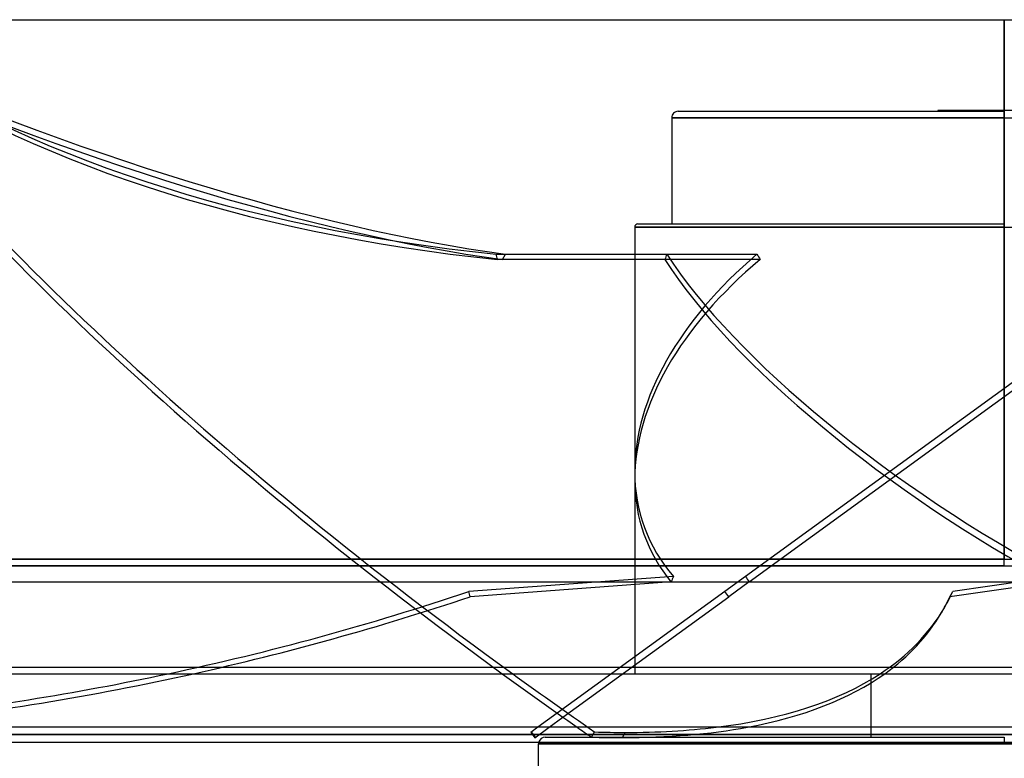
# Model space of a CAD drawing. Header units: millimetres. Extents: x -288 to 288, y -123 to 100.
# Tile 39 of 76: x -151 to 0, y -13 to 100. Entities that reach past the tile are written whole.
import ezdxf

# ---------------------------------------------------------------- set-up
doc = ezdxf.new("R2010")
doc.units = ezdxf.units.MM
doc.layers.add('MAIN-1', color=7, linetype='Continuous')
doc.layers.add('MAIN-2', color=7, linetype='Continuous')

msp = doc.modelspace()

# ---------------------------------------------------------------- linework, layer by layer
at = {"layer": 'MAIN-1'}
for p, q in [((-227, 100), (0, 100)), ((0, 100), (0, 17.5)), ((0, 100), (227, 100)), ((-227, 17.5), (0, 17.5)), ((0, 17.5), (227, 17.5)), ((268, 14), (-268, 14)), ((-268, 0), (268, 0)), ((-20.34, -8.18), (-20.34, -1.37)), ((-68.34, -6.03), (-71.29, -8.18)), ((-69.59, -8.18), (-67.48, -6.64)), ((170.93, -8.18), (-170.93, -8.18)), ((-171.99, -9.31), (171.99, -9.31)), ((-170.93, -10.44), (170.93, -10.44)), ((0, -10.44), (0, -10.7)), ((0, -10.7), (-71.19, -10.7)), ((-71.19, -18.46), (-71.19, -10.7)), ((71.19, -10.7), (0, -10.7))]:
    msp.add_line(p, q, dxfattribs=at)
msp.add_arc((-70.19, -10.7), 1, 164.6331, 180, dxfattribs=at)
for centre, major_axis, ratio, start_param, end_param in [((-152.13, 129.18), (-229.33, -51.49), 0.559017, 1.366399, 1.551205), ((-151.95, 128.38), (229.33, 51.49), 0.559017, -1.775982, -1.574211), ((39.61, 42.6), (248.22, -145.9), 0.345492, -1.847759, -1.797498), ((40.09, 43.4), (-248.22, 145.9), 0.345492, 1.298776, 1.34911), ((-211.79, 129.18), (-202.63, 119.1), 0.345492, 2.717464, 2.972516), ((-212.27, 128.38), (202.63, -119.1), 0.345492, -0.378907, -0.152899)]:
    msp.add_ellipse(centre, major_axis=major_axis, ratio=ratio, start_param=start_param, end_param=end_param, dxfattribs=at)
at = {"layer": 'MAIN-2'}
for p, q in [((0, 16.5), (0, 100)), ((-49.85, 86), (0, 86)), ((-10.17, 86.1), (-10.17, 86)), ((10.17, 86.1), (-10.17, 86.1)), ((0, 86), (0, 85)), ((0, 85), (-50.85, 85)), ((-50.85, 85), (0, 85)), ((-50.85, 85), (-50.85, 68.8)), ((0, 85), (50.85, 85)), ((-56.5, 68.3), (-56.5, 30.93)), ((0, 68.3), (-56.5, 68.3)), ((-56.5, 68.3), (0, 68.3)), ((-56, 68.8), (0, 68.8)), ((0, 68.8), (0, 68.3)), ((0, 68.3), (56.5, 68.3)), ((-77.68, 64.13), (-76.24, 64.13)), ((-77.5, 63.32), (-77.68, 64.13)), ((-37.32, 63.32), (-77.5, 63.32)), ((-76.71, 63.32), (-76.24, 64.13)), ((-51.88, 63.32), (-76.71, 63.32)), ((-76.24, 64.13), (-51.61, 64.13)), ((-51.61, 64.13), (-37.82, 64.13)), ((28.23, 64.13), (-39.56, 14.88)), ((-39.02, 14.03), (28.82, 63.32)), ((-56.5, 29.7), (-56.5, 0)), ((0, 17.5), (-227, 17.5)), ((0, 16.5), (-226, 16.5)), ((-226, 16.5), (0, 16.5)), ((0, 16.5), (226, 16.5)), ((-50.59, 14.88), (-81.84, 12.58)), ((-50.92, 14.03), (-81.66, 11.77)), ((-39.56, 14.88), (-42.72, 12.58)), ((-39.02, 14.03), (-42.13, 11.77)), ((7.55, 14.03), (-8.34, 11.77)), ((8.29, 14.88), (-7.86, 12.58)), ((-81.66, 11.77), (-81.84, 12.58)), ((-42.72, 12.58), (-68.34, -6.03)), ((-42.13, 11.77), (-42.72, 12.58)), ((-8.34, 11.77), (-7.86, 12.58)), ((-67.48, -6.64), (-42.13, 11.77)), ((-9.17, 10.07), (-9.64, 9.27)), ((-267, 1), (267, 1)), ((-20.34, -1.37), (-20.34, 0)), ((-71.29, -8.18), (-72.38, -8.97)), ((-72.38, -8.97), (-71.79, -9.78)), ((-71.69, -9.7), (-72.27, -8.89)), ((-71.79, -9.78), (-69.59, -8.18)), ((-63.11, -9.7), (-62.63, -8.89)), ((-57.96, -8.97), (-58.43, -9.78)), ((-20.34, -9.7), (-20.34, -8.18)), ((171.99, -9.31), (-171.99, -9.31)), ((-170.5, -9.31), (170.5, -9.31)), ((170.5, -9.31), (-170.5, -9.31)), ((-70.19, -9.7), (0, -9.7)), ((0, -9.7), (0, -10.44)), ((-71.19, -10.7), (0, -10.7)), ((0, -10.7), (71.19, -10.7))]:
    msp.add_line(p, q, dxfattribs=at)
for centre, radius, start, end in [((-49.85, 85), 1, 89.9999, 180), ((-56, 68.3), 0.5, 90, 179.9997), ((-70.19, -10.7), 1, 90.0001, 164.6331)]:
    msp.add_arc(centre, radius, start, end, dxfattribs=at)
for centre, major_axis, ratio, start_param, end_param in [((39.61, 42.6), (248.22, -145.9), 0.345492, -2.416345, -1.847759), ((-206.15, 199.65), (202.63, -119.1), 0.345492, -1.241546, -0.694014), ((-205.68, 200.46), (202.63, -119.1), 0.345492, -1.241546, -0.694014), ((40.09, 43.4), (-248.22, 145.9), 0.345492, 0.725247, 1.298776), ((16.49, 200.46), (229.33, 51.49), 0.559017, -2.662857, -2.115325), ((16.68, 199.65), (229.33, 51.49), 0.559017, -2.662857, -2.115325), ((0, 43.62), (54.77, 21.89), 0.634095, 2.056108, 2.893433), ((0, 42.38), (54.77, 21.89), 0.634095, 2.044056, 2.893433), ((0, 102.98), (51.48, 76.16), 0.305615, 2.297695, 2.309747), ((0, 42.38), (55.33, -37.4), 0.305615, -2.530599, -1.232976), ((0, 43.62), (55.33, -37.4), 0.305615, -2.518547, -1.219768), ((0, 102.98), (30.12, -75.38), 0.634095, -1.29579, -1.283738), ((0, 43.62), (54.77, 21.89), 0.634095, 2.893433, 3.354887), ((0, 42.38), (54.77, 21.89), 0.634095, 2.893433, 3.34168), ((0, -31.14), (17.79, -77.69), 0.69025, -2.352529, -2.339322), ((0, -31.14), (56.22, -78.55), 0.071462, -2.24689, -2.233682), ((-152.13, 129.18), (-229.33, -51.49), 0.559017, 1.551205, 1.754945), ((-211.79, 129.18), (-202.63, 119.1), 0.345492, 3.141486, 3.176256), ((-151.95, 128.38), (229.33, 51.49), 0.559017, -1.574211, -1.386648), ((-212.27, 128.38), (202.63, -119.1), 0.345492, -0.000106, 0.034664), ((-211.79, 129.18), (-202.63, 119.1), 0.345492, 2.972516, 3.141486), ((-212.27, 128.38), (202.63, -119.1), 0.345492, -0.152899, -0.000106), ((39.61, 42.6), (248.22, -145.9), 0.345492, -1.797498, -1.788027), ((40.09, 43.4), (-248.22, 145.9), 0.345492, 1.34911, 1.353566), ((-211.79, 129.18), (-202.63, 119.1), 0.345492, 2.576986, 2.610203), ((-212.27, 128.38), (202.63, -119.1), 0.345492, -0.53139, -0.378907), ((-211.79, 129.18), (-202.63, 119.1), 0.345492, 2.610203, 2.717464), ((-212.27, 128.38), (202.63, -119.1), 0.345492, -0.564607, -0.53139)]:
    msp.add_ellipse(centre, major_axis=major_axis, ratio=ratio, start_param=start_param, end_param=end_param, dxfattribs=at)

doc.saveas('drawing.dxf')
